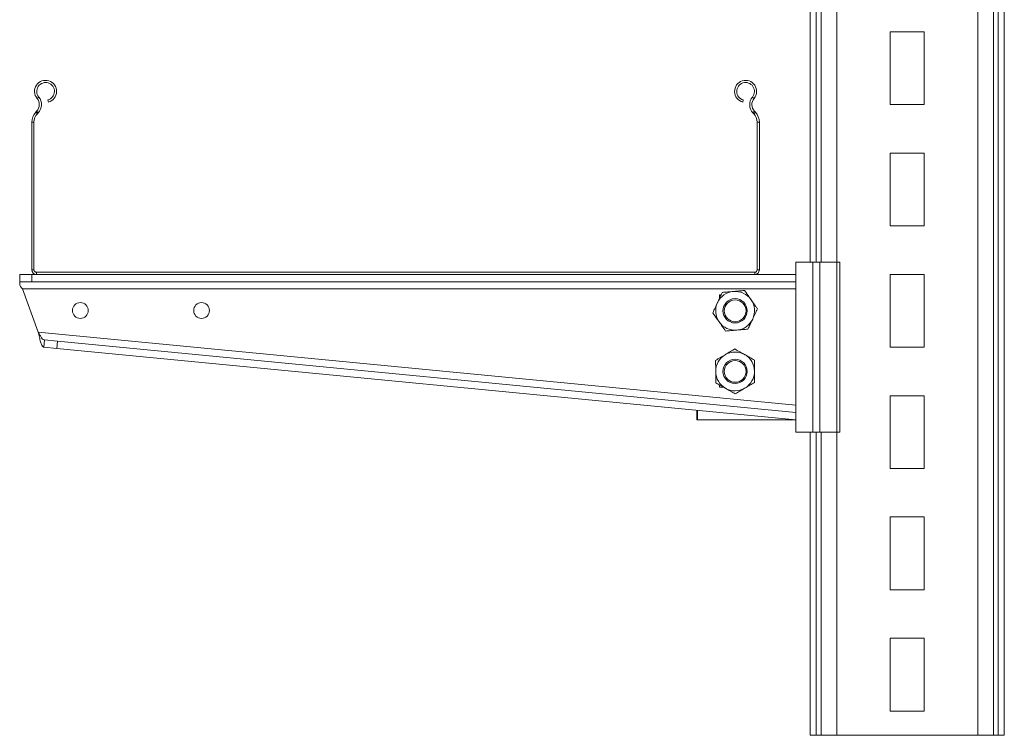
# Model space of a CAD drawing. Header units: millimetres. Extents: x -229 to 889, y -1749 to -342.
# Tile 17 of 23: x -229 to 177, y -842 to -547. Entities that reach past the tile are written whole.
import ezdxf

# ---------------------------------------------------------------- set-up
doc = ezdxf.new("R2010")
doc.units = ezdxf.units.MM

msp = doc.modelspace()

# ---------------------------------------------------------------- linework, layer by layer
at = {"color": 7, "linetype": 'Continuous', "lineweight": 15}
for p, q in [((96.75, -342.09), (96.75, -647.09)), ((176.75, -490.42), (176.75, -842.09)), ((129.75, -552.09), (129.75, -582.09)), ((143.75, -552.09), (129.75, -552.09)), ((143.75, -582.09), (143.75, -552.09)), ((-221.38, -578.97), (-222.07, -579.55)), ((-217.63, -580.17), (-217.39, -581.04)), ((68.9, -581.04), (69.13, -580.17)), ((72.89, -578.97), (73.58, -579.55)), ((129.75, -582.09), (143.75, -582.09)), ((-222.6, -585.22), (-222.25, -584.86)), ((-222.6, -585.22), (-221.94, -585.84)), ((-221.6, -585.48), (-222.25, -584.86)), ((-221.94, -585.84), (-221.6, -585.48)), ((73.76, -584.86), (73.11, -585.48)), ((73.11, -585.48), (73.45, -585.84)), ((73.45, -585.84), (74.1, -585.22)), ((73.76, -584.86), (74.1, -585.22)), ((-223.35, -589.35), (-224.25, -589.35)), ((-224.25, -650.19), (-224.25, -589.35)), ((-223.35, -650.19), (-223.35, -589.35)), ((75.75, -589.35), (74.85, -589.35)), ((74.85, -589.35), (74.85, -650.19)), ((75.75, -589.35), (75.75, -650.19)), ((129.75, -602.09), (129.75, -632.09)), ((143.75, -602.09), (129.75, -602.09)), ((143.75, -632.09), (143.75, -602.09)), ((129.75, -632.09), (143.75, -632.09)), ((90.75, -647.09), (97.75, -647.09)), ((90.75, -647.09), (90.75, -717.09)), ((97.75, -647.09), (97.75, -717.09)), ((97.75, -647.09), (100.75, -647.09)), ((100.75, -647.09), (100.75, -717.09)), ((100.75, -647.09), (107.73, -647.09)), ((107.73, -647.09), (107.73, -717.09)), ((107.73, -647.09), (108.95, -647.09)), ((108.95, -647.09), (108.95, -717.09)), ((-229.25, -655.09), (-229.25, -652.09)), ((-229.25, -652.09), (-224.25, -652.09)), ((-224.25, -650.19), (-223.35, -650.19)), ((-224.25, -652.09), (-224.25, -655.09)), ((-224.25, -652.09), (-222.35, -652.09)), ((-222.35, -651.19), (-222.35, -652.09)), ((73.85, -651.19), (-222.35, -651.19)), ((73.85, -652.09), (-222.35, -652.09)), ((73.85, -652.09), (73.85, -651.19)), ((73.85, -652.09), (90.75, -652.09)), ((74.85, -650.19), (75.75, -650.19)), ((90.75, -652.09), (90.75, -655.09)), ((143.75, -652.09), (129.75, -652.09)), ((129.75, -652.09), (129.75, -682.09)), ((143.75, -682.09), (143.75, -652.09)), ((-224.25, -655.09), (-229.25, -655.09)), ((-229.25, -656.59), (-229.25, -655.09)), ((-224.25, -655.09), (90.75, -655.09)), ((-228.14, -658.09), (90.75, -658.09)), ((-221.56, -675.84), (-228.14, -658.09)), ((59.97, -660.58), (59.25, -660.58)), ((59.25, -660.58), (59.25, -662.1)), ((59.25, -660.59), (59.96, -660.59)), ((59.25, -671.76), (59.25, -672.08)), ((59.25, -672.08), (59.48, -672.08)), ((90.75, -706.06), (-221.56, -675.84)), ((-219.25, -682.09), (-218.96, -679.1)), ((-218.96, -679.1), (-213.64, -679.62)), ((-213.64, -679.62), (-213.93, -682.61)), ((90.75, -709.08), (-213.64, -679.62)), ((-213.93, -682.61), (-219.25, -682.09)), ((90.75, -712.09), (-213.93, -682.61)), ((129.75, -682.09), (143.75, -682.09)), ((59.25, -697.59), (59.25, -698.58)), ((59.25, -698.58), (61, -698.58)), ((129.75, -702.09), (129.75, -732.09)), ((143.75, -702.09), (129.75, -702.09)), ((143.75, -732.09), (143.75, -702.09)), ((50, -712.09), (50, -708.15)), ((50.29, -712.09), (50.29, -708.17)), ((50.29, -712.09), (50, -712.09)), ((90.75, -712.09), (50.29, -712.09)), ((97.75, -717.09), (90.75, -717.09)), ((96.75, -717.09), (96.75, -842.09)), ((100.75, -717.09), (97.75, -717.09)), ((107.73, -717.09), (100.75, -717.09)), ((108.95, -717.09), (107.73, -717.09)), ((129.75, -732.09), (143.75, -732.09)), ((143.75, -752.09), (129.75, -752.09)), ((129.75, -752.09), (129.75, -782.09)), ((143.75, -782.09), (143.75, -752.09)), ((129.75, -782.09), (143.75, -782.09)), ((129.75, -802.09), (129.75, -832.09)), ((143.75, -802.09), (129.75, -802.09)), ((143.75, -832.09), (143.75, -802.09)), ((129.75, -832.09), (143.75, -832.09)), ((96.75, -842.09), (99.22, -842.09)), ((99.22, -842.09), (101.26, -842.09)), ((101.26, -842.09), (107.66, -842.09)), ((107.66, -842.09), (165.84, -842.09)), ((165.84, -842.09), (172.24, -842.09)), ((172.24, -842.09), (174.29, -842.09)), ((174.29, -842.09), (176.75, -842.09))]:
    msp.add_line(p, q, dxfattribs=at)
at = {"color": 8, "linetype": 'Continuous', "lineweight": 15}
for p, q in [((99.22, -342.09), (99.22, -647.09)), ((101.26, -342.09), (101.26, -647.09)), ((107.66, -342.09), (107.66, -647.09)), ((174.29, -490.48), (174.29, -842.09)), ((165.84, -514.59), (165.84, -842.09)), ((172.24, -514.59), (172.24, -842.09)), ((99.22, -717.09), (99.22, -842.09)), ((101.26, -717.09), (101.26, -842.09)), ((107.66, -717.09), (107.66, -842.09))]:
    msp.add_line(p, q, dxfattribs=at)
at = {"color": 7, "linetype": 'Continuous', "lineweight": 15, "flags": 128}
msp.add_lwpolyline([(-229.25, -656.59), (-228.9, -657.06), (-228.52, -657.57), (-228.14, -658.09)], dxfattribs=at)
at = {"color": 7, "linetype": 'Continuous', "lineweight": 15}
for centre, radius in [((-204.25, -666.96), 3.25), ((-154.25, -666.96), 3.25), ((65.75, -667.09), 5), ((65.75, -667.09), 4.5), ((65.75, -692.08), 5), ((65.75, -692.08), 4.5)]:
    msp.add_circle(centre, radius, dxfattribs=at)
for centre, radius, start, end in [((-218.57, -576.64), 4.55, 285, 219.6825), ((70.08, -576.64), 4.55, 320.3175, 255), ((-218.57, -576.64), 3.65, 285, 219.6825), ((70.08, -576.64), 3.65, 320.3175, 255), ((-225.15, -582.1), 4, 316.4642, 39.6825), ((-225.15, -582.1), 4.9, 316.4642, 39.6825), ((76.66, -582.1), 4.9, 140.3175, 223.5358), ((76.66, -582.1), 4, 140.3175, 223.5358), ((-218.25, -589.35), 6, 136.4642, 180), ((-218.25, -589.35), 5.1, 136.4642, 180), ((69.75, -589.35), 5.1, 0, 43.5358), ((69.75, -589.35), 6, 0, 43.5358), ((-222.35, -650.19), 1.9, 180, 270), ((-222.35, -650.19), 1, 180, 270), ((73.85, -650.19), 1, 270, 0), ((73.85, -650.19), 1.9, 270, 0), ((65.75, -667.09), 8, 94.9409, 154.9409), ((65.75, -667.09), 8, 34.9409, 94.9409), ((65.75, -667.09), 8, 154.9409, 214.9409), ((65.75, -667.09), 8, 334.9409, 34.9409), ((65.75, -667.09), 8, 214.9409, 274.9409), ((65.75, -667.09), 8, 274.9409, 334.9409), ((65.75, -692.08), 8, 120.5374, 180.5374), ((65.75, -692.08), 8, 60.5374, 120.5374), ((65.75, -692.08), 8, 0.5374, 60.5374), ((65.75, -692.08), 8, 180.5374, 240.5374), ((65.75, -692.08), 8, 300.5374, 0.5374), ((65.75, -692.08), 8, 240.5374, 300.5374)]:
    msp.add_arc(centre, radius, start, end, dxfattribs=at)
for points, knots in [([(58.51, -663.7), (58.55, -663.6), (58.9, -662.85), (59.57, -661.44), (60.16, -660.16), (60.46, -659.52)], [0, 0, 0, 0, 0.070086, 0.530782, 1, 1, 1, 1]), ([(60.46, -659.52), (61.21, -659.45), (62.72, -659.32), (64.28, -659.19), (65.06, -659.12)], [0, 0, 0, 0, 0.495456, 1, 1, 1, 1]), ([(65.06, -659.12), (65.17, -659.11), (66, -659.04), (67.56, -658.9), (68.96, -658.78), (69.67, -658.72)], [0, 0, 0, 0, 0.0700832, 0.5307801, 1, 1, 1, 1]), ([(72.31, -662.51), (72.07, -662.16), (71.18, -660.88), (70.3, -659.64), (69.67, -658.72)], [0, 0, 0, 0, 0.268634, 1, 1, 1, 1]), ([(56.55, -667.89), (56.87, -667.21), (57.51, -665.84), (58.17, -664.42), (58.51, -663.7)], [0, 0, 0, 0, 0.495454, 1, 1, 1, 1]), ([(74.96, -666.29), (74.74, -665.98), (73.87, -664.74), (72.98, -663.46), (72.31, -662.51)], [0, 0, 0, 0, 0.257552, 1, 1, 1, 1]), ([(59.2, -671.67), (58.96, -671.33), (58.06, -670.05), (57.19, -668.8), (56.55, -667.89)], [0, 0, 0, 0, 0.268634, 1, 1, 1, 1]), ([(74.96, -666.29), (74.64, -666.97), (74, -668.35), (73.34, -669.76), (73, -670.48)], [0, 0, 0, 0, 0.49546, 1, 1, 1, 1]), ([(61.84, -675.46), (61.62, -675.14), (60.76, -673.91), (59.86, -672.62), (59.2, -671.67)], [0, 0, 0, 0, 0.257552, 1, 1, 1, 1]), ([(73, -670.48), (72.95, -670.58), (72.6, -671.33), (71.94, -672.75), (71.35, -674.02), (71.04, -674.66)], [0, 0, 0, 0, 0.070086, 0.53078, 1, 1, 1, 1]), ([(-221.56, -675.84), (-221.41, -676.56), (-221.12, -678.01), (-220.64, -679.92), (-220.12, -681.34), (-219.65, -681.99), (-219.34, -682.07), (-219.25, -682.09)], [0, 0, 0, 0, 0.224705, 0.449447, 0.67419, 0.898933, 1, 1, 1, 1]), ([(-221.56, -675.84), (-221.34, -676.3), (-220.91, -677.18), (-220.25, -678.25), (-219.61, -678.93), (-219.16, -679.05), (-218.96, -679.1)], [0, 0, 0, 0, 0.2769215, 0.5296538, 0.7823171, 1, 1, 1, 1]), ([(66.44, -675.06), (66.33, -675.07), (65.51, -675.14), (63.95, -675.28), (62.55, -675.4), (61.84, -675.46)], [0, 0, 0, 0, 0.070083, 0.530786, 1, 1, 1, 1]), ([(71.04, -674.66), (70.3, -674.73), (68.79, -674.86), (67.23, -674.99), (66.44, -675.06)], [0, 0, 0, 0, 0.495456, 1, 1, 1, 1]), ([(57.71, -687.53), (58.36, -687.15), (59.66, -686.38), (61.01, -685.59), (61.69, -685.19)], [0, 0, 0, 0, 0.495457, 1, 1, 1, 1]), ([(61.69, -685.19), (61.78, -685.13), (62.5, -684.71), (63.84, -683.92), (65.06, -683.2), (65.67, -682.84)], [0, 0, 0, 0, 0.0700818, 0.530784, 1, 1, 1, 1]), ([(65.67, -682.84), (66.32, -683.21), (67.64, -683.95), (69, -684.72), (69.69, -685.11)], [0, 0, 0, 0, 0.49546, 1, 1, 1, 1]), ([(69.69, -685.11), (69.78, -685.16), (70.51, -685.57), (71.87, -686.34), (73.09, -687.03), (73.71, -687.38)], [0, 0, 0, 0, 0.070085, 0.530783, 1, 1, 1, 1]), ([(57.75, -692.15), (57.75, -691.73), (57.74, -690.17), (57.72, -688.65), (57.71, -687.53)], [0, 0, 0, 0, 0.268633, 1, 1, 1, 1]), ([(73.75, -692), (73.75, -691.58), (73.73, -690.02), (73.72, -688.5), (73.71, -687.38)], [0, 0, 0, 0, 0.268635, 1, 1, 1, 1]), ([(57.8, -696.77), (57.79, -696.38), (57.78, -694.88), (57.77, -693.31), (57.75, -692.15)], [0, 0, 0, 0, 0.257551, 1, 1, 1, 1]), ([(73.8, -696.62), (73.79, -696.23), (73.78, -694.73), (73.76, -693.16), (73.75, -692)], [0, 0, 0, 0, 0.257554, 1, 1, 1, 1]), ([(61.82, -699.04), (61.72, -698.99), (61, -698.58), (59.64, -697.81), (58.42, -697.12), (57.8, -696.77)], [0, 0, 0, 0, 0.070085, 0.530781, 1, 1, 1, 1]), ([(73.8, -696.62), (73.15, -697), (71.85, -697.77), (70.5, -698.57), (69.82, -698.97)], [0, 0, 0, 0, 0.495458, 1, 1, 1, 1]), ([(65.84, -701.31), (65.19, -700.94), (63.87, -700.2), (62.51, -699.43), (61.82, -699.04)], [0, 0, 0, 0, 0.495458, 1, 1, 1, 1]), ([(69.82, -698.97), (69.72, -699.02), (69.01, -699.44), (67.66, -700.24), (66.45, -700.95), (65.84, -701.31)], [0, 0, 0, 0, 0.070081, 0.530781, 1, 1, 1, 1])]:
    msp.add_open_spline(points, degree=3, knots=knots, dxfattribs=at)

doc.saveas('drawing.dxf')
